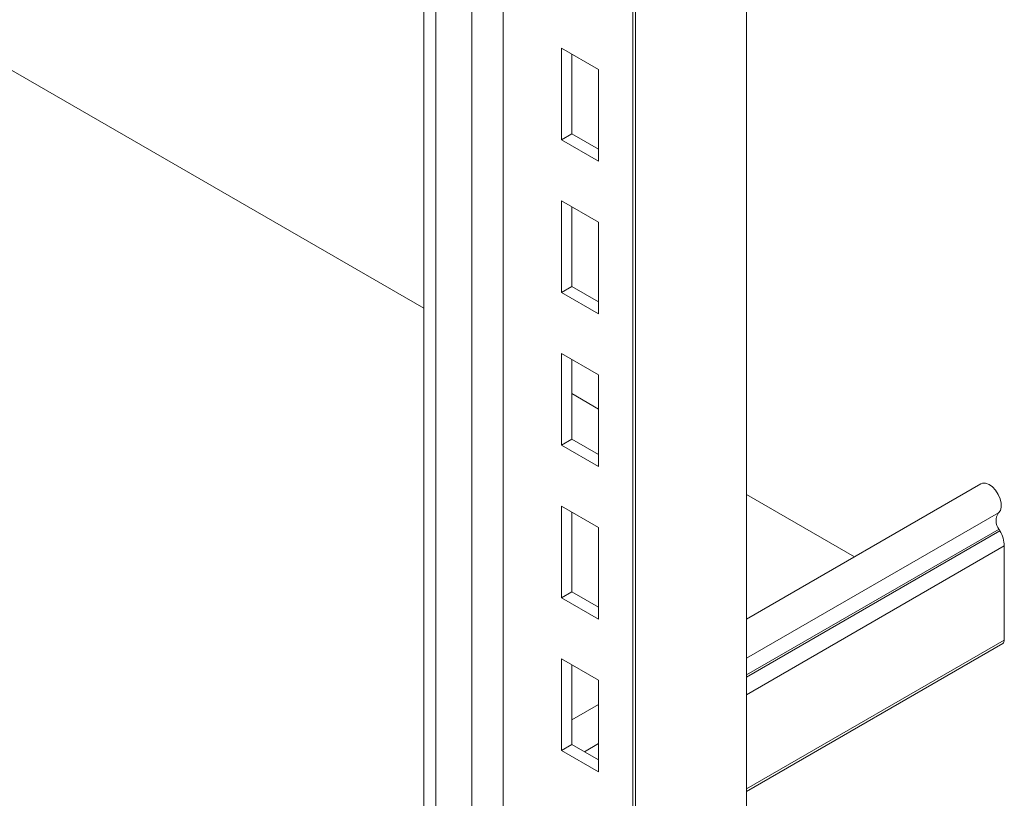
# Model space of a CAD drawing. Header units: millimetres. Extents: x -480 to 1549, y -2911 to -293.
# Tile 14 of 106: x -80 to 183, y -2606 to -2397. Entities that reach past the tile are written whole.
import ezdxf

# ---------------------------------------------------------------- set-up
doc = ezdxf.new("R2010")
doc.units = ezdxf.units.MM

msp = doc.modelspace()

# ---------------------------------------------------------------- linework, layer by layer
at = {"color": 7, "linetype": 'Continuous', "lineweight": 15}
for p, q in [((114.32, -2120.82), (114.32, -2855.71)), ((83.89, -2136.94), (83.89, -2871.83)), ((84.62, -2137.96), (84.62, -2872.85)), ((28.05, -2363.96), (28.05, -2723.01)), ((-98.24, -2401.6), (28.05, -2474.5)), ((74.76, -2410.67), (64.86, -2404.96)), ((64.86, -2404.96), (64.86, -2429.45)), ((67.61, -2427.86), (67.61, -2406.55)), ((74.76, -2435.17), (74.76, -2410.67)), ((64.86, -2429.45), (67.61, -2427.86)), ((64.86, -2429.45), (74.76, -2435.17)), ((74.76, -2431.98), (67.61, -2427.86)), ((74.76, -2451.5), (64.86, -2445.78)), ((64.86, -2445.78), (64.86, -2470.28)), ((67.61, -2468.69), (67.61, -2447.37)), ((74.76, -2475.99), (74.76, -2451.5)), ((64.86, -2470.28), (67.61, -2468.69)), ((74.76, -2472.81), (67.61, -2468.69)), ((64.86, -2470.28), (74.76, -2475.99)), ((74.76, -2492.32), (64.86, -2486.61)), ((64.86, -2486.61), (64.86, -2511.11)), ((67.61, -2509.51), (67.61, -2488.2)), ((74.76, -2516.82), (74.76, -2492.32)), ((67.61, -2497.34), (74.76, -2501.47)), ((64.86, -2511.11), (67.61, -2509.51)), ((64.86, -2511.11), (74.76, -2516.82)), ((74.76, -2513.64), (67.61, -2509.51)), ((176.97, -2521.47), (114.32, -2557.63)), ((114.32, -2524.3), (143.19, -2540.97)), ((74.76, -2533.15), (64.86, -2527.44)), ((64.86, -2527.44), (64.86, -2551.93)), ((67.61, -2550.34), (67.61, -2529.03)), ((74.76, -2557.65), (74.76, -2533.15)), ((182.09, -2534.05), (181.85, -2533.62)), ((183.26, -2563.28), (183.26, -2538.1)), ((64.86, -2551.93), (67.61, -2550.34)), ((74.76, -2554.46), (67.61, -2550.34)), ((64.86, -2551.93), (74.76, -2557.65)), ((114.32, -2603.72), (182.86, -2564.15)), ((74.76, -2573.98), (64.86, -2568.26)), ((64.86, -2568.26), (64.86, -2592.76)), ((67.61, -2591.17), (67.61, -2569.86)), ((74.76, -2598.48), (74.76, -2573.98)), ((74.76, -2580.47), (67.61, -2584.6)), ((64.86, -2592.76), (67.61, -2591.17)), ((64.86, -2592.76), (74.76, -2598.48)), ((74.76, -2595.29), (67.61, -2591.17))]:
    msp.add_line(p, q, dxfattribs=at)
at = {"color": 8, "linetype": 'Continuous', "lineweight": 15}
for p, q in [((40.91, -2359.74), (40.91, -2718.87)), ((49.24, -2361.64), (49.24, -2720.19)), ((31.25, -2363.6), (31.25, -2722.77)), ((181.72, -2529.21), (114.32, -2568.12)), ((181.85, -2533.62), (114.32, -2572.6)), ((182.09, -2534.05), (114.32, -2573.18)), ((183.26, -2538.1), (114.32, -2577.9)), ((183.26, -2563.28), (114.32, -2603.08)), ((74.76, -2590.96), (71, -2593.12))]:
    msp.add_line(p, q, dxfattribs=at)
at = {"color": 7, "linetype": 'Continuous', "lineweight": 15, "flags": 128}
msp.add_lwpolyline([(181.72, -2529.21), (182.2, -2528.58), (182.44, -2527.7), (182.42, -2526.63), (182.14, -2525.46), (181.63, -2524.29), (180.92, -2523.21), (180.08, -2522.3), (179.17, -2521.65), (178.27, -2521.3), (177.44, -2521.29), (176.97, -2521.47)], dxfattribs=at)
at = {"color": 7, "linetype": 'Continuous', "lineweight": 15}
for centre, radius, start, end in [((184.77, -2531.33), 3.72, 145.2362, 218.0459), ((174.67, -2538.38), 8.59, 1.8775, 30.2826), ((182.3, -2563.38), 0.961, 305.8785, 5.4359)]:
    msp.add_arc(centre, radius, start, end, dxfattribs=at)

doc.saveas('drawing.dxf')
